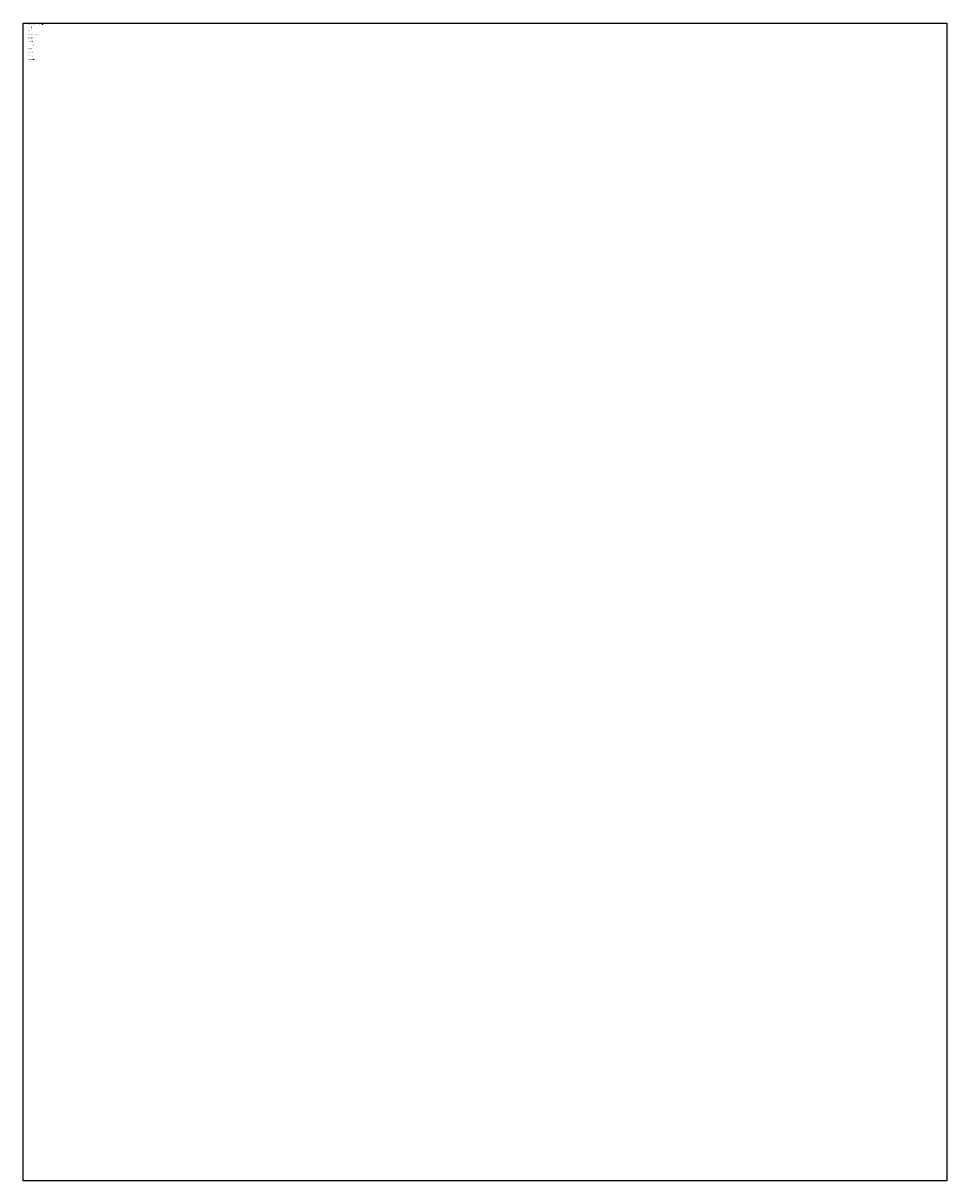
# Model space of a CAD drawing. Header units: metres. Extents: x 0 to 385757, y 0 to 6885278.
# Tile 108 of 108: x 373102 to 385757, y 6858828 to 6874699. Entities that reach past the tile are written whole.
import ezdxf

# ---------------------------------------------------------------- set-up
doc = ezdxf.new("R2010")
doc.units = ezdxf.units.M
doc.layers.add('_Hjelpelinjer', color=7, linetype='Continuous', lineweight=0)
doc.layers.add('PNTS', color=7, linetype='Continuous')
doc.styles.add('Annotative', font='txt')
doc.styles.add('Focus CAT', font='isocpeur.ttf')
doc.styles.get("Standard").update_dxf_attribs({"font": 'isocpeur.ttf'})

# ---------------------------------------------------------------- blocks, each defined once
blk = doc.blocks.new('_Kum')
for radius in [1, 0.8]:
    blk.add_circle((0, 0), radius)
blk = doc.blocks.new('_Ventil')
at = {"color": 5}
for p, q in [((-0.1600000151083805, -3.632158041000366e-08), (-0.1600000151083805, 0.1200000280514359)), ((-0.1600000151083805, 0.1200000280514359), (-1.495936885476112e-08, -3.632158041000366e-08)), ((0.1599999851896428, 0.1200000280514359), (-1.495936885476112e-08, -3.632158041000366e-08)), ((0.1599999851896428, -3.632158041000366e-08), (0.1599999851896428, 0.1200000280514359)), ((-0.1600000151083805, -3.632158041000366e-08), (-0.3200000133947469, -3.632158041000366e-08)), ((-0.1600000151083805, -3.632158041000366e-08), (-0.1600000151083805, -0.1199999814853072)), ((-0.1600000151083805, -0.1199999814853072), (-1.495936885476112e-08, -3.632158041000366e-08)), ((0.1599999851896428, -0.1199999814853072), (-1.495936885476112e-08, -3.632158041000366e-08)), ((0.1599999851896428, -3.632158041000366e-08), (0.1599999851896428, -0.1199999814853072)), ((0.1599999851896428, -3.632158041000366e-08), (0.3199999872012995, -3.632158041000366e-08))]:
    blk.add_line(p, q, dxfattribs=at)
blk = doc.blocks.new('_Trykkreduksjon')
h = blk.add_hatch(color=250)
h.dxf.hatch_style = 1
h.paths.add_polyline_path([(0.3000000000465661, 6.938893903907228e-18), (-0.2999999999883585, 0.3000000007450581), (-0.2999999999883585, -0.2999999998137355)])
at = {"color": 250}
for q in [(-0.2999999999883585, 0.3000000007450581), (-0.2999999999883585, -0.2999999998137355)]:
    blk.add_line((0.3000000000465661, 0), q, dxfattribs=at)
at = {"color": 250, "flags": 128}
for points in [[(-0.3499999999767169, -0.349999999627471), (-0.3499999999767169, 0.3500000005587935), (0.3500000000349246, 0.3500000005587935), (0.3500000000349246, -0.349999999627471)], [(-0.2999999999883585, -0.2999999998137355), (-0.2999999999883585, 0.3000000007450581), (0.3000000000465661, 0.3000000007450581), (0.3000000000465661, -0.2999999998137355)]]:
    blk.add_lwpolyline(points, close=True, dxfattribs=at)
blk = doc.blocks.new('_Hydrant')
h = blk.add_hatch(color=1)
h.dxf.hatch_style = 1
h.paths.add_polyline_path([(0, 0.5, 0.4142135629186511), (-0.5, -9.313225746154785e-10), (0, -9.313225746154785e-10)])
h.paths.add_polyline_path([(0, 0.5), (0, -9.313225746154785e-10), (0.5, -9.313225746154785e-10, 0.4142135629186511)])
h.paths.add_polyline_path([(0.5, -9.313225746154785e-10), (0, -9.313225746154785e-10), (0, -0.5, 0.4142135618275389)])
h.paths.add_polyline_path([(0, -9.313225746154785e-10), (-0.5, -9.313225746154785e-10, 0.4142135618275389), (0, -0.5)])
for p, q in [((-0.4999999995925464, 0), (-0.8000000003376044, 0)), ((-0.7999999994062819, 1.862645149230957e-09), (-0.500000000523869, 9.313225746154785e-10)), ((0, 0.7999999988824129), (0, 0.5)), ((0.7999999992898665, 0), (0.5000000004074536, 0)), ((-0.7999999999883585, -9.313225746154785e-10), (-0.5, -9.313225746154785e-10)), ((0, -0.5), (0, -0.8000000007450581)), ((-1.513399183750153e-09, -0.7999999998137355), (-9.313225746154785e-10, -0.5000000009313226)), ((0.5, -9.313225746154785e-10), (0.7999999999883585, -9.313225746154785e-10))]:
    blk.add_line(p, q)
at = {"color": 250, "const_width": 0.05, "flags": 128}
for points in [[(-0.7999999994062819, 1.862645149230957e-09), (-0.500000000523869, 9.313225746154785e-10)], [(0, 0.7999999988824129), (0, 0.5)], [(0.7999999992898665, 0), (0.5000000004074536, 0)], [(-1.513399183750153e-09, -0.7999999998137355), (-9.313225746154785e-10, -0.5000000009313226)]]:
    blk.add_lwpolyline(points, dxfattribs=at)
at = {"color": 250}
blk.add_circle((0, 0), 0.5, dxfattribs=at)
blk = doc.blocks.new('_Basseng')
h = blk.add_hatch(color=5)
h.dxf.hatch_style = 1
h.paths.add_polyline_path([(-1.5, -1.5), (1.5, -1.5), (1.5, 1.5), (-1.5, 1.5)])
h.paths.add_polyline_path([(-1, 1), (1, 1), (1, -1), (-1, -1)], flags=16)
at = {"color": 250, "flags": 128}
for points in [[(-1.5, -1.5), (1.5, -1.5), (1.5, 1.5), (-1.5, 1.5)], [(-1, -1), (1, -1), (1, 1), (-1, 1)]]:
    blk.add_lwpolyline(points, close=True, dxfattribs=at)
blk = doc.blocks.new('_Brannventil')
h = blk.add_hatch(color=1)
h.dxf.hatch_style = 1
h.paths.add_polyline_path([(0, 0.5, 0.4142135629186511), (-0.5, -9.313225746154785e-10), (0, -9.313225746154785e-10)])
h.paths.add_polyline_path([(0, 0.5), (0, -9.313225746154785e-10), (0.5, -9.313225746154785e-10, 0.4142135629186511)])
h.paths.add_polyline_path([(0.5, -9.313225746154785e-10), (0, -9.313225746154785e-10), (0, -0.5, 0.4142135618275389)])
h.paths.add_polyline_path([(0, -9.313225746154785e-10), (-0.5, -9.313225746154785e-10, 0.4142135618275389), (0, -0.5)])
at = {"color": 250}
blk.add_circle((0, 0), 0.5, dxfattribs=at)
blk = doc.blocks.new('_Slamavskiller')
at = {"layer": '_Hjelpelinjer', "color": 1, "const_width": 0.05}
blk.add_lwpolyline([(-0.75, 0.75), (0.75, 0.75), (0.75, -0.75), (-0.7499999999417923, -0.75)], close=True, dxfattribs=at)
for points in [[(0.75, 0.75), (-0.7499999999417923, -0.75)], [(-0.75, 0.75), (0.75, -0.75)]]:
    blk.add_lwpolyline(points, dxfattribs=at)
blk = doc.blocks.new('_Ledningspunkt+ATRI')
blk.add_circle((0, 0), 0.5)
blk.add_point((0, 0))
at = {"layer": 'PNTS', "style": 'Annotative'}
for tag, p in [('TEMA', (1.5, 1)), ('FUNKSJON', (1.5, -0.4398184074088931))]:
    blk.add_attdef(tag, p, '', height=1, dxfattribs=at)
blk = doc.blocks.new('_VA stasjon')
at = {"linetype": 'Continuous'}
for points in [[(-1.640016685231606, 1.640016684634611), (1.640016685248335, 1.640016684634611), (1.640016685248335, -1.640016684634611), (-1.640016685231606, -1.640016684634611)], [(-1.378858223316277, 1.378858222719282), (1.378858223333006, 1.378858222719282), (1.378858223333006, -1.378858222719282), (-1.378858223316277, -1.378858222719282)]]:
    blk.add_lwpolyline(points, close=True, dxfattribs=at)
blk.add_lwpolyline([(-1.378858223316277, 3.563466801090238e-17), (-1.378858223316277, 1.378858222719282), (1.378858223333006, 1.378858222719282), (1.378858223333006, -1.378858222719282), (-1.378858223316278, -1.378858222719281), (-1.378858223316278, 1.021405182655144e-15)], dxfattribs=at)
at = {"linetype": 'Continuous', "style": 'Focus CAT'}
for s, p in [('VA', (-0.5980816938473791, 0.3221434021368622)), ('Stasjon', (-1.012925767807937, -0.5334710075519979))]:
    blk.add_text(s, height=0.4714609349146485, dxfattribs=at).set_placement(p)

msp = doc.modelspace()

# ---------------------------------------------------------------- linework, layer by layer
msp.add_lwpolyline([(373101.7138942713, 6874698.674511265), (385757.3492985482, 6874698.674511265), (385757.3492985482, 6858827.860443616), (373101.7138942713, 6858827.860443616)], close=True)

# ---------------------------------------------------------------- block references
for name, p in [('_Kum', (373212.9177261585, 6874640.216734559)), ('_Ventil', (373212.9177261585, 6874593.921027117)), ('_Hydrant', (373220.4369960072, 6874495.28347624)), ('_Basseng', (373224.3768030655, 6874448.332538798)), ('_Trykkreduksjon', (373320.0238458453, 6874544.545209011)), ('_VA stasjon', (373245.3187205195, 6874202.737897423))]:
    msp.add_blockref(name, p)
msp.add_blockref('_Ledningspunkt+ATRI', (373365.1719118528, 6874685.047335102)).add_auto_attribs({'TEMA': 'Test', 'FUNKSJON': 'Kum'})
at = {"layer": '_Hjelpelinjer'}
for name, p in [('_Slamavskiller', (373245.3187205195, 6874349.010686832)), ('_Brannventil', (373245.3187205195, 6874397.768283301))]:
    msp.add_blockref(name, p, dxfattribs=at)

# ---------------------------------------------------------------- texts
for s, p in [('Ledningspunkt med attributer', (373151.1379455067, 6874682.016334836)), ('Kum', (373151.1379455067, 6874635.579998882)), ('Ventil', (373151.1379455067, 6874589.143662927)), ('Trykkreduksjon ventil', (373151.1379455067, 6874540.386066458)), ('Hydrant', (373151.1379455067, 6874491.628469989)), ('Basseng', (373151.1379455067, 6874442.870873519)), ('Slamavskiller', (373151.1379455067, 6874345.35568058)), ('Brannventil', (373151.1379455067, 6874394.11327705)), ('Pumpestasjon', (373151.1379455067, 6874296.598084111)), ('VA stasjon', (373151.1379455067, 6874199.082891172)), ('Renseanlegg', (373151.1379455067, 6874247.840487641))]:
    msp.add_text(s, height=10).set_placement(p)

doc.saveas('drawing.dxf')
